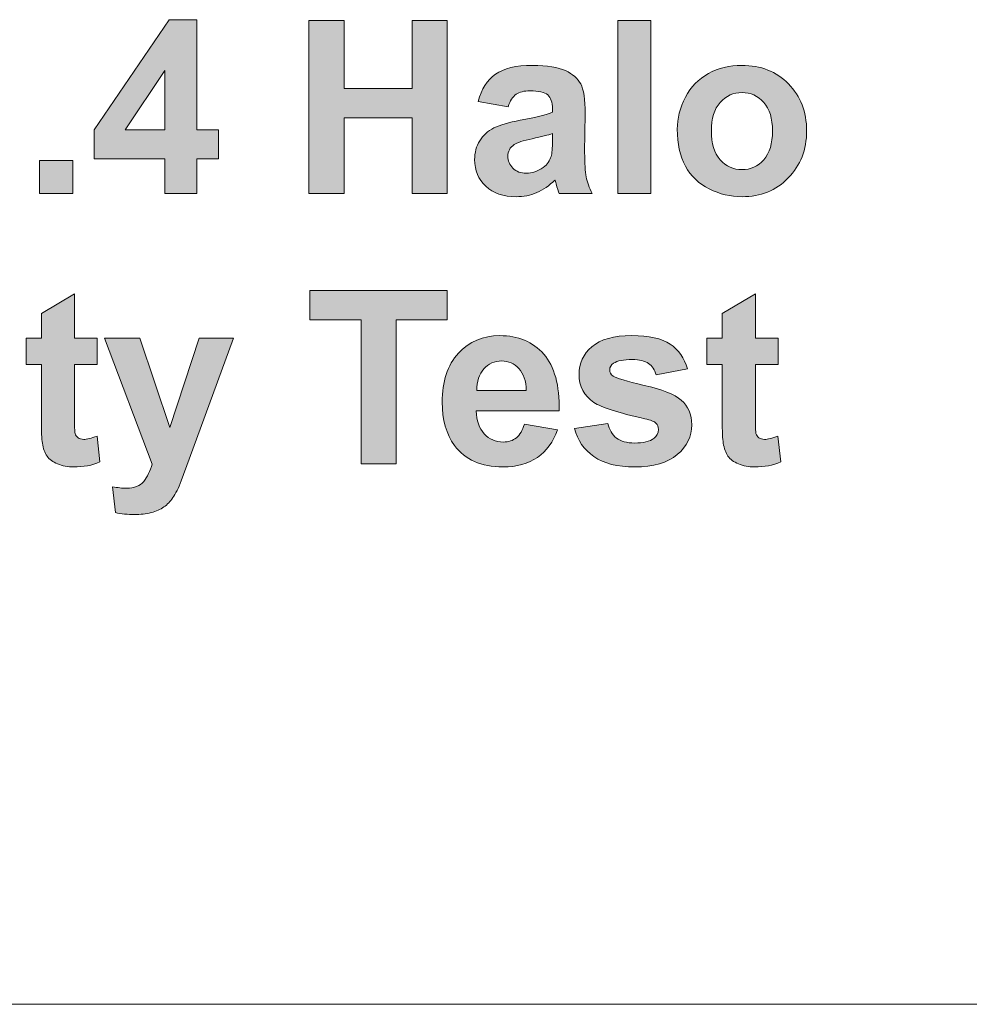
# Model space of a CAD drawing. Header units: millimetres. Extents: x 4 to 594, y -297 to -6.
# Tile 66 of 134: x 389 to 409, y -292 to -272. Entities that reach past the tile are written whole.
import ezdxf

# ---------------------------------------------------------------- set-up
doc = ezdxf.new("R2010")
doc.units = ezdxf.units.MM
doc.header["$MEASUREMENT"] = 0
doc.layers.add('Layer 1', color=7, linetype='Continuous', lineweight=0)

# ---------------------------------------------------------------- blocks, each defined once
blk = doc.blocks.new('Block_35')
at = {"layer": 'Layer 1', "true_color": 0x2c2a29, "transparency": 33554687}
h = blk.add_hatch(color=250, dxfattribs=at)
edge = h.paths.add_edge_path()
edge.add_spline(control_points=[(392.364, -273.79), (392.364, -273.79), (392.364, -272.583), (392.364, -272.583), (392.364, -272.583), (391.555, -273.79), (391.555, -273.79), (391.555, -273.79), (392.364, -273.79), (392.364, -273.79)], knot_values=[0, 0, 0, 0, 1, 1, 1, 2, 2, 2, 3, 3, 3, 3], degree=3, periodic=0)
edge = h.paths.add_edge_path()
edge.add_spline(control_points=[(392.364, -275.094), (392.364, -275.094), (392.364, -274.383), (392.364, -274.383), (392.364, -274.383), (390.921, -274.383), (390.921, -274.383), (390.921, -274.383), (390.921, -273.793), (390.921, -273.793), (390.921, -273.793), (392.451, -271.543), (392.451, -271.543), (392.451, -271.543), (393.02, -271.543), (393.02, -271.543), (393.02, -271.543), (393.02, -273.79), (393.02, -273.79), (393.02, -273.79), (393.46, -273.79), (393.46, -273.79), (393.46, -273.79), (393.46, -274.383), (393.46, -274.383), (393.46, -274.383), (393.02, -274.383), (393.02, -274.383), (393.02, -274.383), (393.02, -275.094), (393.02, -275.094), (393.02, -275.094), (392.364, -275.094), (392.364, -275.094), (392.364, -275.094), (392.364, -275.094), (392.364, -275.094)], knot_values=[0, 0, 0, 0, 1, 1, 1, 2, 2, 2, 3, 3, 3, 4, 4, 4, 5, 5, 5, 6, 6, 6, 7, 7, 7, 8, 8, 8, 9, 9, 9, 10, 10, 10, 11, 11, 11, 12, 12, 12, 12], degree=3, periodic=0)
for points in [[(395.307, -275.094), (395.307, -271.558), (396.023, -271.558), (396.023, -272.951), (397.416, -272.951), (397.416, -271.558), (398.132, -271.558), (398.132, -275.094), (397.416, -275.094), (397.416, -273.548), (396.023, -273.548), (396.023, -275.094)], [(401.616, -275.094), (401.616, -271.558), (402.292, -271.558), (402.292, -275.094)], [(389.806, -275.094), (389.806, -274.417), (390.483, -274.417), (390.483, -275.094)], [(396.375, -280.611), (396.375, -277.673), (395.328, -277.673), (395.328, -277.075), (398.133, -277.075), (398.133, -277.673), (397.091, -277.673), (397.091, -280.611)]]:
    blk.add_hatch(color=250, dxfattribs=at).paths.add_polyline_path(points)
h = blk.add_hatch(color=250, dxfattribs=at)
edge = h.paths.add_edge_path()
edge.add_spline(control_points=[(400.281, -273.869), (400.195, -273.898), (400.057, -273.933), (399.869, -273.973), (399.681, -274.013), (399.558, -274.053), (399.5, -274.091), (399.412, -274.154), (399.368, -274.233), (399.368, -274.329), (399.368, -274.425), (399.403, -274.506), (399.474, -274.575), (399.545, -274.645), (399.634, -274.679), (399.744, -274.679), (399.866, -274.679), (399.983, -274.639), (400.094, -274.559), (400.175, -274.497), (400.229, -274.423), (400.255, -274.334), (400.272, -274.277), (400.281, -274.166), (400.281, -274.004), (400.281, -274.004), (400.281, -273.869), (400.281, -273.869)], knot_values=[0, 0, 0, 0, 1, 1, 1, 2, 2, 2, 3, 3, 3, 4, 4, 4, 5, 5, 5, 6, 6, 6, 7, 7, 7, 8, 8, 8, 9, 9, 9, 9], degree=3, periodic=0)
edge = h.paths.add_edge_path()
edge.add_spline(control_points=[(399.373, -273.321), (399.373, -273.321), (398.76, -273.212), (398.76, -273.212), (398.829, -272.962), (398.949, -272.777), (399.117, -272.657), (399.286, -272.536), (399.537, -272.476), (399.87, -272.476), (400.172, -272.476), (400.397, -272.512), (400.546, -272.583), (400.693, -272.655), (400.797, -272.746), (400.858, -272.856), (400.918, -272.966), (400.948, -273.168), (400.948, -273.462), (400.948, -273.462), (400.938, -274.253), (400.938, -274.253), (400.938, -274.477), (400.949, -274.644), (400.97, -274.751), (400.992, -274.858), (401.032, -274.972), (401.091, -275.094), (401.091, -275.094), (400.42, -275.094), (400.42, -275.094), (400.402, -275.05), (400.38, -274.984), (400.355, -274.896), (400.344, -274.856), (400.336, -274.83), (400.331, -274.817), (400.215, -274.931), (400.092, -275.016), (399.96, -275.073), (399.829, -275.129), (399.689, -275.158), (399.54, -275.158), (399.277, -275.158), (399.07, -275.087), (398.918, -274.943), (398.767, -274.801), (398.691, -274.62), (398.691, -274.401), (398.691, -274.257), (398.726, -274.128), (398.795, -274.014), (398.864, -273.901), (398.96, -273.814), (399.085, -273.754), (399.21, -273.694), (399.389, -273.641), (399.624, -273.596), (399.94, -273.537), (400.16, -273.481), (400.281, -273.43), (400.281, -273.43), (400.281, -273.361), (400.281, -273.361), (400.281, -273.23), (400.249, -273.136), (400.185, -273.079), (400.12, -273.023), (399.998, -272.995), (399.82, -272.995), (399.699, -272.995), (399.605, -273.019), (399.537, -273.067), (399.469, -273.115), (399.415, -273.2), (399.373, -273.321), (399.373, -273.321), (399.373, -273.321), (399.373, -273.321)], knot_values=[0, 0, 0, 0, 1, 1, 1, 2, 2, 2, 3, 3, 3, 4, 4, 4, 5, 5, 5, 6, 6, 6, 7, 7, 7, 8, 8, 8, 9, 9, 9, 10, 10, 10, 11, 11, 11, 12, 12, 12, 13, 13, 13, 14, 14, 14, 15, 15, 15, 16, 16, 16, 17, 17, 17, 18, 18, 18, 19, 19, 19, 20, 20, 20, 21, 21, 21, 22, 22, 22, 23, 23, 23, 24, 24, 24, 25, 25, 25, 26, 26, 26, 26], degree=3, periodic=0)
h = blk.add_hatch(color=250, dxfattribs=at)
edge = h.paths.add_edge_path()
edge.add_spline(control_points=[(403.526, -273.817), (403.526, -274.072), (403.586, -274.267), (403.706, -274.402), (403.827, -274.538), (403.976, -274.605), (404.153, -274.605), (404.329, -274.605), (404.477, -274.538), (404.596, -274.402), (404.716, -274.267), (404.776, -274.07), (404.776, -273.812), (404.776, -273.561), (404.716, -273.368), (404.596, -273.233), (404.477, -273.097), (404.329, -273.03), (404.153, -273.03), (403.976, -273.03), (403.827, -273.097), (403.706, -273.233), (403.586, -273.368), (403.526, -273.563), (403.526, -273.817)], knot_values=[0, 0, 0, 0, 1, 1, 1, 2, 2, 2, 3, 3, 3, 4, 4, 4, 5, 5, 5, 6, 6, 6, 7, 7, 7, 8, 8, 8, 8], degree=3, periodic=0)
edge = h.paths.add_edge_path()
edge.add_spline(control_points=[(402.83, -273.781), (402.83, -273.556), (402.885, -273.337), (402.996, -273.127), (403.107, -272.915), (403.264, -272.755), (403.468, -272.643), (403.671, -272.532), (403.897, -272.476), (404.148, -272.476), (404.536, -272.476), (404.853, -272.602), (405.101, -272.854), (405.349, -273.107), (405.472, -273.425), (405.472, -273.81), (405.472, -274.198), (405.347, -274.52), (405.098, -274.775), (404.847, -275.031), (404.533, -275.158), (404.153, -275.158), (403.919, -275.158), (403.695, -275.105), (403.482, -274.998), (403.269, -274.892), (403.107, -274.737), (402.996, -274.531), (402.885, -274.326), (402.83, -274.076), (402.83, -273.781), (402.83, -273.781), (402.83, -273.781), (402.83, -273.781)], knot_values=[0, 0, 0, 0, 1, 1, 1, 2, 2, 2, 3, 3, 3, 4, 4, 4, 5, 5, 5, 6, 6, 6, 7, 7, 7, 8, 8, 8, 9, 9, 9, 10, 10, 10, 11, 11, 11, 11], degree=3, periodic=0)
h = blk.add_hatch(color=250, dxfattribs=at)
edge = h.paths.add_edge_path()
edge.add_spline(control_points=[(390.982, -278.048), (390.982, -278.048), (390.982, -278.587), (390.982, -278.587), (390.982, -278.587), (390.517, -278.587), (390.517, -278.587), (390.517, -278.587), (390.517, -279.625), (390.517, -279.625), (390.517, -279.835), (390.521, -279.958), (390.53, -279.992), (390.54, -280.027), (390.559, -280.056), (390.591, -280.079), (390.623, -280.101), (390.661, -280.113), (390.706, -280.113), (390.769, -280.113), (390.86, -280.091), (390.979, -280.048), (390.979, -280.048), (391.036, -280.574), (391.036, -280.574), (390.879, -280.642), (390.701, -280.676), (390.502, -280.676), (390.38, -280.676), (390.27, -280.655), (390.172, -280.614), (390.074, -280.573), (390.003, -280.519), (389.958, -280.454), (389.911, -280.388), (389.88, -280.3), (389.862, -280.188), (389.848, -280.109), (389.841, -279.95), (389.841, -279.708), (389.841, -279.708), (389.841, -278.587), (389.841, -278.587), (389.841, -278.587), (389.53, -278.587), (389.53, -278.587), (389.53, -278.587), (389.53, -278.048), (389.53, -278.048), (389.53, -278.048), (389.841, -278.048), (389.841, -278.048), (389.841, -278.048), (389.841, -277.54), (389.841, -277.54), (389.841, -277.54), (390.517, -277.139), (390.517, -277.139), (390.517, -277.139), (390.517, -278.048), (390.517, -278.048), (390.517, -278.048), (390.982, -278.048), (390.982, -278.048)], knot_values=[0, 0, 0, 0, 1, 1, 1, 2, 2, 2, 3, 3, 3, 4, 4, 4, 5, 5, 5, 6, 6, 6, 7, 7, 7, 8, 8, 8, 9, 9, 9, 10, 10, 10, 11, 11, 11, 12, 12, 12, 13, 13, 13, 14, 14, 14, 15, 15, 15, 16, 16, 16, 17, 17, 17, 18, 18, 18, 19, 19, 19, 20, 20, 20, 21, 21, 21, 21], degree=3, periodic=0)
h = blk.add_hatch(color=250, dxfattribs=at)
edge = h.paths.add_edge_path()
edge.add_spline(control_points=[(404.889, -278.048), (404.889, -278.048), (404.889, -278.587), (404.889, -278.587), (404.889, -278.587), (404.425, -278.587), (404.425, -278.587), (404.425, -278.587), (404.425, -279.625), (404.425, -279.625), (404.425, -279.835), (404.429, -279.958), (404.438, -279.992), (404.447, -280.027), (404.467, -280.056), (404.499, -280.079), (404.53, -280.101), (404.568, -280.113), (404.613, -280.113), (404.677, -280.113), (404.767, -280.091), (404.887, -280.048), (404.887, -280.048), (404.944, -280.574), (404.944, -280.574), (404.786, -280.642), (404.609, -280.676), (404.409, -280.676), (404.288, -280.676), (404.178, -280.655), (404.08, -280.614), (403.982, -280.573), (403.911, -280.519), (403.865, -280.454), (403.819, -280.388), (403.788, -280.3), (403.77, -280.188), (403.756, -280.109), (403.748, -279.95), (403.748, -279.708), (403.748, -279.708), (403.748, -278.587), (403.748, -278.587), (403.748, -278.587), (403.437, -278.587), (403.437, -278.587), (403.437, -278.587), (403.437, -278.048), (403.437, -278.048), (403.437, -278.048), (403.748, -278.048), (403.748, -278.048), (403.748, -278.048), (403.748, -277.54), (403.748, -277.54), (403.748, -277.54), (404.425, -277.139), (404.425, -277.139), (404.425, -277.139), (404.425, -278.048), (404.425, -278.048), (404.425, -278.048), (404.889, -278.048), (404.889, -278.048)], knot_values=[0, 0, 0, 0, 1, 1, 1, 2, 2, 2, 3, 3, 3, 4, 4, 4, 5, 5, 5, 6, 6, 6, 7, 7, 7, 8, 8, 8, 9, 9, 9, 10, 10, 10, 11, 11, 11, 12, 12, 12, 13, 13, 13, 14, 14, 14, 15, 15, 15, 16, 16, 16, 17, 17, 17, 18, 18, 18, 19, 19, 19, 20, 20, 20, 21, 21, 21, 21], degree=3, periodic=0)
h = blk.add_hatch(color=250, dxfattribs=at)
edge = h.paths.add_edge_path()
edge.add_spline(control_points=[(391.13, -278.048), (391.13, -278.048), (391.851, -278.048), (391.851, -278.048), (391.851, -278.048), (392.466, -279.867), (392.466, -279.867), (392.466, -279.867), (393.066, -278.048), (393.066, -278.048), (393.066, -278.048), (393.767, -278.048), (393.767, -278.048), (393.767, -278.048), (392.863, -280.515), (392.863, -280.515), (392.863, -280.515), (392.7, -280.96), (392.7, -280.96), (392.64, -281.109), (392.583, -281.223), (392.529, -281.302), (392.476, -281.38), (392.413, -281.444), (392.343, -281.493), (392.273, -281.542), (392.187, -281.58), (392.084, -281.607), (391.982, -281.635), (391.866, -281.649), (391.736, -281.649), (391.606, -281.649), (391.478, -281.635), (391.352, -281.607), (391.352, -281.607), (391.293, -281.079), (391.293, -281.079), (391.399, -281.1), (391.495, -281.11), (391.581, -281.11), (391.739, -281.11), (391.856, -281.064), (391.931, -280.971), (392.007, -280.878), (392.066, -280.76), (392.106, -280.616), (392.106, -280.616), (391.13, -278.048), (391.13, -278.048)], knot_values=[0, 0, 0, 0, 1, 1, 1, 2, 2, 2, 3, 3, 3, 4, 4, 4, 5, 5, 5, 6, 6, 6, 7, 7, 7, 8, 8, 8, 9, 9, 9, 10, 10, 10, 11, 11, 11, 12, 12, 12, 13, 13, 13, 14, 14, 14, 15, 15, 15, 16, 16, 16, 16], degree=3, periodic=0)
h = blk.add_hatch(color=250, dxfattribs=at)
edge = h.paths.add_edge_path()
edge.add_spline(control_points=[(399.746, -279.115), (399.741, -278.918), (399.691, -278.768), (399.595, -278.666), (399.499, -278.563), (399.382, -278.512), (399.243, -278.512), (399.096, -278.512), (398.974, -278.567), (398.878, -278.675), (398.782, -278.782), (398.735, -278.93), (398.736, -279.115), (398.736, -279.115), (399.746, -279.115), (399.746, -279.115)], knot_values=[0, 0, 0, 0, 1, 1, 1, 2, 2, 2, 3, 3, 3, 4, 4, 4, 5, 5, 5, 5], degree=3, periodic=0)
edge = h.paths.add_edge_path()
edge.add_spline(control_points=[(399.707, -279.801), (399.707, -279.801), (400.383, -279.915), (400.383, -279.915), (400.297, -280.163), (400.16, -280.351), (399.973, -280.481), (399.785, -280.611), (399.55, -280.676), (399.27, -280.676), (398.824, -280.676), (398.494, -280.53), (398.281, -280.239), (398.112, -280.005), (398.028, -279.71), (398.028, -279.354), (398.028, -278.929), (398.139, -278.596), (398.36, -278.355), (398.582, -278.114), (398.862, -277.994), (399.201, -277.994), (399.582, -277.994), (399.882, -278.12), (400.103, -278.372), (400.322, -278.624), (400.428, -279.01), (400.418, -279.53), (400.418, -279.53), (398.724, -279.53), (398.724, -279.53), (398.729, -279.731), (398.783, -279.887), (398.888, -279.999), (398.991, -280.111), (399.122, -280.167), (399.276, -280.167), (399.382, -280.167), (399.471, -280.138), (399.543, -280.081), (399.615, -280.023), (399.67, -279.93), (399.707, -279.801), (399.707, -279.801), (399.707, -279.801), (399.707, -279.801)], knot_values=[0, 0, 0, 0, 1, 1, 1, 2, 2, 2, 3, 3, 3, 4, 4, 4, 5, 5, 5, 6, 6, 6, 7, 7, 7, 8, 8, 8, 9, 9, 9, 10, 10, 10, 11, 11, 11, 12, 12, 12, 13, 13, 13, 14, 14, 14, 15, 15, 15, 15], degree=3, periodic=0)
h = blk.add_hatch(color=250, dxfattribs=at)
edge = h.paths.add_edge_path()
edge.add_spline(control_points=[(400.73, -279.89), (400.73, -279.89), (401.411, -279.787), (401.411, -279.787), (401.44, -279.918), (401.499, -280.017), (401.588, -280.085), (401.676, -280.153), (401.8, -280.187), (401.959, -280.187), (402.134, -280.187), (402.266, -280.155), (402.355, -280.09), (402.414, -280.045), (402.444, -279.984), (402.444, -279.908), (402.444, -279.857), (402.427, -279.815), (402.395, -279.781), (402.361, -279.749), (402.286, -279.718), (402.169, -279.691), (401.621, -279.57), (401.275, -279.46), (401.128, -279.36), (400.925, -279.221), (400.824, -279.029), (400.824, -278.782), (400.824, -278.559), (400.912, -278.373), (401.087, -278.221), (401.263, -278.07), (401.534, -277.994), (401.902, -277.994), (402.253, -277.994), (402.514, -278.052), (402.684, -278.166), (402.854, -278.281), (402.972, -278.451), (403.036, -278.675), (403.036, -278.675), (402.399, -278.794), (402.399, -278.794), (402.372, -278.694), (402.319, -278.616), (402.243, -278.563), (402.166, -278.509), (402.057, -278.483), (401.914, -278.483), (401.735, -278.483), (401.607, -278.508), (401.528, -278.558), (401.477, -278.593), (401.451, -278.639), (401.451, -278.695), (401.451, -278.744), (401.473, -278.785), (401.519, -278.819), (401.58, -278.864), (401.792, -278.927), (402.154, -279.01), (402.516, -279.092), (402.769, -279.192), (402.912, -279.312), (403.054, -279.432), (403.125, -279.601), (403.125, -279.816), (403.125, -280.051), (403.027, -280.253), (402.831, -280.422), (402.635, -280.591), (402.344, -280.676), (401.959, -280.676), (401.61, -280.676), (401.333, -280.605), (401.129, -280.464), (400.926, -280.323), (400.793, -280.132), (400.73, -279.89)], knot_values=[0, 0, 0, 0, 1, 1, 1, 2, 2, 2, 3, 3, 3, 4, 4, 4, 5, 5, 5, 6, 6, 6, 7, 7, 7, 8, 8, 8, 9, 9, 9, 10, 10, 10, 11, 11, 11, 12, 12, 12, 13, 13, 13, 14, 14, 14, 15, 15, 15, 16, 16, 16, 17, 17, 17, 18, 18, 18, 19, 19, 19, 20, 20, 20, 21, 21, 21, 22, 22, 22, 23, 23, 23, 24, 24, 24, 25, 25, 25, 26, 26, 26, 26], degree=3, periodic=0)
at = {"layer": 'Layer 1'}
for points in [[(395.307, -275.094), (395.307, -271.558), (396.023, -271.558), (396.023, -272.951), (397.416, -272.951), (397.416, -271.558), (398.132, -271.558), (398.132, -275.094), (397.416, -275.094), (397.416, -273.548), (396.023, -273.548), (396.023, -275.094)], [(401.616, -275.094), (401.616, -271.558), (402.292, -271.558), (402.292, -275.094)], [(389.806, -275.094), (389.806, -274.417), (390.483, -274.417), (390.483, -275.094)], [(396.375, -280.611), (396.375, -277.673), (395.328, -277.673), (395.328, -277.075), (398.133, -277.075), (398.133, -277.673), (397.091, -277.673), (397.091, -280.611)]]:
    blk.add_lwpolyline(points, close=True, dxfattribs=at)
for points, knots in [([(392.364, -275.094), (392.364, -275.094), (392.364, -274.383), (392.364, -274.383), (392.364, -274.383), (390.921, -274.383), (390.921, -274.383), (390.921, -274.383), (390.921, -273.793), (390.921, -273.793), (390.921, -273.793), (392.451, -271.543), (392.451, -271.543), (392.451, -271.543), (393.02, -271.543), (393.02, -271.543), (393.02, -271.543), (393.02, -273.79), (393.02, -273.79), (393.02, -273.79), (393.46, -273.79), (393.46, -273.79), (393.46, -273.79), (393.46, -274.383), (393.46, -274.383), (393.46, -274.383), (393.02, -274.383), (393.02, -274.383), (393.02, -274.383), (393.02, -275.094), (393.02, -275.094), (393.02, -275.094), (392.364, -275.094), (392.364, -275.094), (392.364, -275.094), (392.364, -275.094), (392.364, -275.094)], [0, 0, 0, 0, 1, 1, 1, 2, 2, 2, 3, 3, 3, 4, 4, 4, 5, 5, 5, 6, 6, 6, 7, 7, 7, 8, 8, 8, 9, 9, 9, 10, 10, 10, 11, 11, 11, 12, 12, 12, 12]), ([(392.364, -273.79), (392.364, -273.79), (392.364, -272.583), (392.364, -272.583), (392.364, -272.583), (391.555, -273.79), (391.555, -273.79), (391.555, -273.79), (392.364, -273.79), (392.364, -273.79)], [0, 0, 0, 0, 1, 1, 1, 2, 2, 2, 3, 3, 3, 3]), ([(399.373, -273.321), (399.373, -273.321), (398.76, -273.212), (398.76, -273.212), (398.829, -272.962), (398.949, -272.777), (399.117, -272.657), (399.286, -272.536), (399.537, -272.476), (399.87, -272.476), (400.172, -272.476), (400.397, -272.512), (400.546, -272.583), (400.693, -272.655), (400.797, -272.746), (400.858, -272.856), (400.918, -272.966), (400.948, -273.168), (400.948, -273.462), (400.948, -273.462), (400.938, -274.253), (400.938, -274.253), (400.938, -274.477), (400.949, -274.644), (400.97, -274.751), (400.992, -274.858), (401.032, -274.972), (401.091, -275.094), (401.091, -275.094), (400.42, -275.094), (400.42, -275.094), (400.402, -275.05), (400.38, -274.984), (400.355, -274.896), (400.344, -274.856), (400.336, -274.83), (400.331, -274.817), (400.215, -274.931), (400.092, -275.016), (399.96, -275.073), (399.829, -275.129), (399.689, -275.158), (399.54, -275.158), (399.277, -275.158), (399.07, -275.087), (398.918, -274.943), (398.767, -274.801), (398.691, -274.62), (398.691, -274.401), (398.691, -274.257), (398.726, -274.128), (398.795, -274.014), (398.864, -273.901), (398.96, -273.814), (399.085, -273.754), (399.21, -273.694), (399.389, -273.641), (399.624, -273.596), (399.94, -273.537), (400.16, -273.481), (400.281, -273.43), (400.281, -273.43), (400.281, -273.361), (400.281, -273.361), (400.281, -273.23), (400.249, -273.136), (400.185, -273.079), (400.12, -273.023), (399.998, -272.995), (399.82, -272.995), (399.699, -272.995), (399.605, -273.019), (399.537, -273.067), (399.469, -273.115), (399.415, -273.2), (399.373, -273.321), (399.373, -273.321), (399.373, -273.321), (399.373, -273.321)], [0, 0, 0, 0, 1, 1, 1, 2, 2, 2, 3, 3, 3, 4, 4, 4, 5, 5, 5, 6, 6, 6, 7, 7, 7, 8, 8, 8, 9, 9, 9, 10, 10, 10, 11, 11, 11, 12, 12, 12, 13, 13, 13, 14, 14, 14, 15, 15, 15, 16, 16, 16, 17, 17, 17, 18, 18, 18, 19, 19, 19, 20, 20, 20, 21, 21, 21, 22, 22, 22, 23, 23, 23, 24, 24, 24, 25, 25, 25, 26, 26, 26, 26]), ([(402.83, -273.781), (402.83, -273.556), (402.885, -273.337), (402.996, -273.127), (403.107, -272.915), (403.264, -272.755), (403.468, -272.643), (403.671, -272.532), (403.897, -272.476), (404.148, -272.476), (404.536, -272.476), (404.853, -272.602), (405.101, -272.854), (405.349, -273.107), (405.472, -273.425), (405.472, -273.81), (405.472, -274.198), (405.347, -274.52), (405.098, -274.775), (404.847, -275.031), (404.533, -275.158), (404.153, -275.158), (403.919, -275.158), (403.695, -275.105), (403.482, -274.998), (403.269, -274.892), (403.107, -274.737), (402.996, -274.531), (402.885, -274.326), (402.83, -274.076), (402.83, -273.781), (402.83, -273.781), (402.83, -273.781), (402.83, -273.781)], [0, 0, 0, 0, 1, 1, 1, 2, 2, 2, 3, 3, 3, 4, 4, 4, 5, 5, 5, 6, 6, 6, 7, 7, 7, 8, 8, 8, 9, 9, 9, 10, 10, 10, 11, 11, 11, 11]), ([(403.526, -273.817), (403.526, -274.072), (403.586, -274.267), (403.706, -274.402), (403.827, -274.538), (403.976, -274.605), (404.153, -274.605), (404.329, -274.605), (404.477, -274.538), (404.596, -274.402), (404.716, -274.267), (404.776, -274.07), (404.776, -273.812), (404.776, -273.561), (404.716, -273.368), (404.596, -273.233), (404.477, -273.097), (404.329, -273.03), (404.153, -273.03), (403.976, -273.03), (403.827, -273.097), (403.706, -273.233), (403.586, -273.368), (403.526, -273.563), (403.526, -273.817)], [0, 0, 0, 0, 1, 1, 1, 2, 2, 2, 3, 3, 3, 4, 4, 4, 5, 5, 5, 6, 6, 6, 7, 7, 7, 8, 8, 8, 8]), ([(400.281, -273.869), (400.195, -273.898), (400.057, -273.933), (399.869, -273.973), (399.681, -274.013), (399.558, -274.053), (399.5, -274.091), (399.412, -274.154), (399.368, -274.233), (399.368, -274.329), (399.368, -274.425), (399.403, -274.506), (399.474, -274.575), (399.545, -274.645), (399.634, -274.679), (399.744, -274.679), (399.866, -274.679), (399.983, -274.639), (400.094, -274.559), (400.175, -274.497), (400.229, -274.423), (400.255, -274.334), (400.272, -274.277), (400.281, -274.166), (400.281, -274.004), (400.281, -274.004), (400.281, -273.869), (400.281, -273.869)], [0, 0, 0, 0, 1, 1, 1, 2, 2, 2, 3, 3, 3, 4, 4, 4, 5, 5, 5, 6, 6, 6, 7, 7, 7, 8, 8, 8, 9, 9, 9, 9]), ([(390.982, -278.048), (390.982, -278.048), (390.982, -278.587), (390.982, -278.587), (390.982, -278.587), (390.517, -278.587), (390.517, -278.587), (390.517, -278.587), (390.517, -279.625), (390.517, -279.625), (390.517, -279.835), (390.521, -279.958), (390.53, -279.992), (390.54, -280.027), (390.559, -280.056), (390.591, -280.079), (390.623, -280.101), (390.661, -280.113), (390.706, -280.113), (390.769, -280.113), (390.86, -280.091), (390.979, -280.048), (390.979, -280.048), (391.036, -280.574), (391.036, -280.574), (390.879, -280.642), (390.701, -280.676), (390.502, -280.676), (390.38, -280.676), (390.27, -280.655), (390.172, -280.614), (390.074, -280.573), (390.003, -280.519), (389.958, -280.454), (389.911, -280.388), (389.88, -280.3), (389.862, -280.188), (389.848, -280.109), (389.841, -279.95), (389.841, -279.708), (389.841, -279.708), (389.841, -278.587), (389.841, -278.587), (389.841, -278.587), (389.53, -278.587), (389.53, -278.587), (389.53, -278.587), (389.53, -278.048), (389.53, -278.048), (389.53, -278.048), (389.841, -278.048), (389.841, -278.048), (389.841, -278.048), (389.841, -277.54), (389.841, -277.54), (389.841, -277.54), (390.517, -277.139), (390.517, -277.139), (390.517, -277.139), (390.517, -278.048), (390.517, -278.048), (390.517, -278.048), (390.982, -278.048), (390.982, -278.048)], [0, 0, 0, 0, 1, 1, 1, 2, 2, 2, 3, 3, 3, 4, 4, 4, 5, 5, 5, 6, 6, 6, 7, 7, 7, 8, 8, 8, 9, 9, 9, 10, 10, 10, 11, 11, 11, 12, 12, 12, 13, 13, 13, 14, 14, 14, 15, 15, 15, 16, 16, 16, 17, 17, 17, 18, 18, 18, 19, 19, 19, 20, 20, 20, 21, 21, 21, 21]), ([(404.889, -278.048), (404.889, -278.048), (404.889, -278.587), (404.889, -278.587), (404.889, -278.587), (404.425, -278.587), (404.425, -278.587), (404.425, -278.587), (404.425, -279.625), (404.425, -279.625), (404.425, -279.835), (404.429, -279.958), (404.438, -279.992), (404.447, -280.027), (404.467, -280.056), (404.499, -280.079), (404.53, -280.101), (404.568, -280.113), (404.613, -280.113), (404.677, -280.113), (404.767, -280.091), (404.887, -280.048), (404.887, -280.048), (404.944, -280.574), (404.944, -280.574), (404.786, -280.642), (404.609, -280.676), (404.409, -280.676), (404.288, -280.676), (404.178, -280.655), (404.08, -280.614), (403.982, -280.573), (403.911, -280.519), (403.865, -280.454), (403.819, -280.388), (403.788, -280.3), (403.77, -280.188), (403.756, -280.109), (403.748, -279.95), (403.748, -279.708), (403.748, -279.708), (403.748, -278.587), (403.748, -278.587), (403.748, -278.587), (403.437, -278.587), (403.437, -278.587), (403.437, -278.587), (403.437, -278.048), (403.437, -278.048), (403.437, -278.048), (403.748, -278.048), (403.748, -278.048), (403.748, -278.048), (403.748, -277.54), (403.748, -277.54), (403.748, -277.54), (404.425, -277.139), (404.425, -277.139), (404.425, -277.139), (404.425, -278.048), (404.425, -278.048), (404.425, -278.048), (404.889, -278.048), (404.889, -278.048)], [0, 0, 0, 0, 1, 1, 1, 2, 2, 2, 3, 3, 3, 4, 4, 4, 5, 5, 5, 6, 6, 6, 7, 7, 7, 8, 8, 8, 9, 9, 9, 10, 10, 10, 11, 11, 11, 12, 12, 12, 13, 13, 13, 14, 14, 14, 15, 15, 15, 16, 16, 16, 17, 17, 17, 18, 18, 18, 19, 19, 19, 20, 20, 20, 21, 21, 21, 21]), ([(391.13, -278.048), (391.13, -278.048), (391.851, -278.048), (391.851, -278.048), (391.851, -278.048), (392.466, -279.867), (392.466, -279.867), (392.466, -279.867), (393.066, -278.048), (393.066, -278.048), (393.066, -278.048), (393.767, -278.048), (393.767, -278.048), (393.767, -278.048), (392.863, -280.515), (392.863, -280.515), (392.863, -280.515), (392.7, -280.96), (392.7, -280.96), (392.64, -281.109), (392.583, -281.223), (392.529, -281.302), (392.476, -281.38), (392.413, -281.444), (392.343, -281.493), (392.273, -281.542), (392.187, -281.58), (392.084, -281.607), (391.982, -281.635), (391.866, -281.649), (391.736, -281.649), (391.606, -281.649), (391.478, -281.635), (391.352, -281.607), (391.352, -281.607), (391.293, -281.079), (391.293, -281.079), (391.399, -281.1), (391.495, -281.11), (391.581, -281.11), (391.739, -281.11), (391.856, -281.064), (391.931, -280.971), (392.007, -280.878), (392.066, -280.76), (392.106, -280.616), (392.106, -280.616), (391.13, -278.048), (391.13, -278.048)], [0, 0, 0, 0, 1, 1, 1, 2, 2, 2, 3, 3, 3, 4, 4, 4, 5, 5, 5, 6, 6, 6, 7, 7, 7, 8, 8, 8, 9, 9, 9, 10, 10, 10, 11, 11, 11, 12, 12, 12, 13, 13, 13, 14, 14, 14, 15, 15, 15, 16, 16, 16, 16]), ([(399.707, -279.801), (399.707, -279.801), (400.383, -279.915), (400.383, -279.915), (400.297, -280.163), (400.16, -280.351), (399.973, -280.481), (399.785, -280.611), (399.55, -280.676), (399.27, -280.676), (398.824, -280.676), (398.494, -280.53), (398.281, -280.239), (398.112, -280.005), (398.028, -279.71), (398.028, -279.354), (398.028, -278.929), (398.139, -278.596), (398.36, -278.355), (398.582, -278.114), (398.862, -277.994), (399.201, -277.994), (399.582, -277.994), (399.882, -278.12), (400.103, -278.372), (400.322, -278.624), (400.428, -279.01), (400.418, -279.53), (400.418, -279.53), (398.724, -279.53), (398.724, -279.53), (398.729, -279.731), (398.783, -279.887), (398.888, -279.999), (398.991, -280.111), (399.122, -280.167), (399.276, -280.167), (399.382, -280.167), (399.471, -280.138), (399.543, -280.081), (399.615, -280.023), (399.67, -279.93), (399.707, -279.801), (399.707, -279.801), (399.707, -279.801), (399.707, -279.801)], [0, 0, 0, 0, 1, 1, 1, 2, 2, 2, 3, 3, 3, 4, 4, 4, 5, 5, 5, 6, 6, 6, 7, 7, 7, 8, 8, 8, 9, 9, 9, 10, 10, 10, 11, 11, 11, 12, 12, 12, 13, 13, 13, 14, 14, 14, 15, 15, 15, 15]), ([(400.73, -279.89), (400.73, -279.89), (401.411, -279.787), (401.411, -279.787), (401.44, -279.918), (401.499, -280.017), (401.588, -280.085), (401.676, -280.153), (401.8, -280.187), (401.959, -280.187), (402.134, -280.187), (402.266, -280.155), (402.355, -280.09), (402.414, -280.045), (402.444, -279.984), (402.444, -279.908), (402.444, -279.857), (402.427, -279.815), (402.395, -279.781), (402.361, -279.749), (402.286, -279.718), (402.169, -279.691), (401.621, -279.57), (401.275, -279.46), (401.128, -279.36), (400.925, -279.221), (400.824, -279.029), (400.824, -278.782), (400.824, -278.559), (400.912, -278.373), (401.087, -278.221), (401.263, -278.07), (401.534, -277.994), (401.902, -277.994), (402.253, -277.994), (402.514, -278.052), (402.684, -278.166), (402.854, -278.281), (402.972, -278.451), (403.036, -278.675), (403.036, -278.675), (402.399, -278.794), (402.399, -278.794), (402.372, -278.694), (402.319, -278.616), (402.243, -278.563), (402.166, -278.509), (402.057, -278.483), (401.914, -278.483), (401.735, -278.483), (401.607, -278.508), (401.528, -278.558), (401.477, -278.593), (401.451, -278.639), (401.451, -278.695), (401.451, -278.744), (401.473, -278.785), (401.519, -278.819), (401.58, -278.864), (401.792, -278.927), (402.154, -279.01), (402.516, -279.092), (402.769, -279.192), (402.912, -279.312), (403.054, -279.432), (403.125, -279.601), (403.125, -279.816), (403.125, -280.051), (403.027, -280.253), (402.831, -280.422), (402.635, -280.591), (402.344, -280.676), (401.959, -280.676), (401.61, -280.676), (401.333, -280.605), (401.129, -280.464), (400.926, -280.323), (400.793, -280.132), (400.73, -279.89)], [0, 0, 0, 0, 1, 1, 1, 2, 2, 2, 3, 3, 3, 4, 4, 4, 5, 5, 5, 6, 6, 6, 7, 7, 7, 8, 8, 8, 9, 9, 9, 10, 10, 10, 11, 11, 11, 12, 12, 12, 13, 13, 13, 14, 14, 14, 15, 15, 15, 16, 16, 16, 17, 17, 17, 18, 18, 18, 19, 19, 19, 20, 20, 20, 21, 21, 21, 22, 22, 22, 23, 23, 23, 24, 24, 24, 25, 25, 25, 26, 26, 26, 26]), ([(399.746, -279.115), (399.741, -278.918), (399.691, -278.768), (399.595, -278.666), (399.499, -278.563), (399.382, -278.512), (399.243, -278.512), (399.096, -278.512), (398.974, -278.567), (398.878, -278.675), (398.782, -278.782), (398.735, -278.93), (398.736, -279.115), (398.736, -279.115), (399.746, -279.115), (399.746, -279.115)], [0, 0, 0, 0, 1, 1, 1, 2, 2, 2, 3, 3, 3, 4, 4, 4, 5, 5, 5, 5])]:
    blk.add_open_spline(points, degree=3, knots=knots, dxfattribs=at)
at = {"layer": 'Layer 1', "color": 242, "lineweight": 0, "true_color": 0xe32227}
blk.add_open_spline([(497.972, -291.649), (497.972, -291.649), (349.972, -291.649), (349.972, -291.649)], degree=3, dxfattribs=at)
blk = doc.blocks.new('Block_0')
at = {"layer": 'Layer 1'}
blk.add_blockref('Block_35', (0, 0), dxfattribs=at)

msp = doc.modelspace()

# ---------------------------------------------------------------- block references
at = {"layer": 'Layer 1'}
msp.add_blockref('Block_0', (0, 0), dxfattribs=at)

doc.saveas('drawing.dxf')
